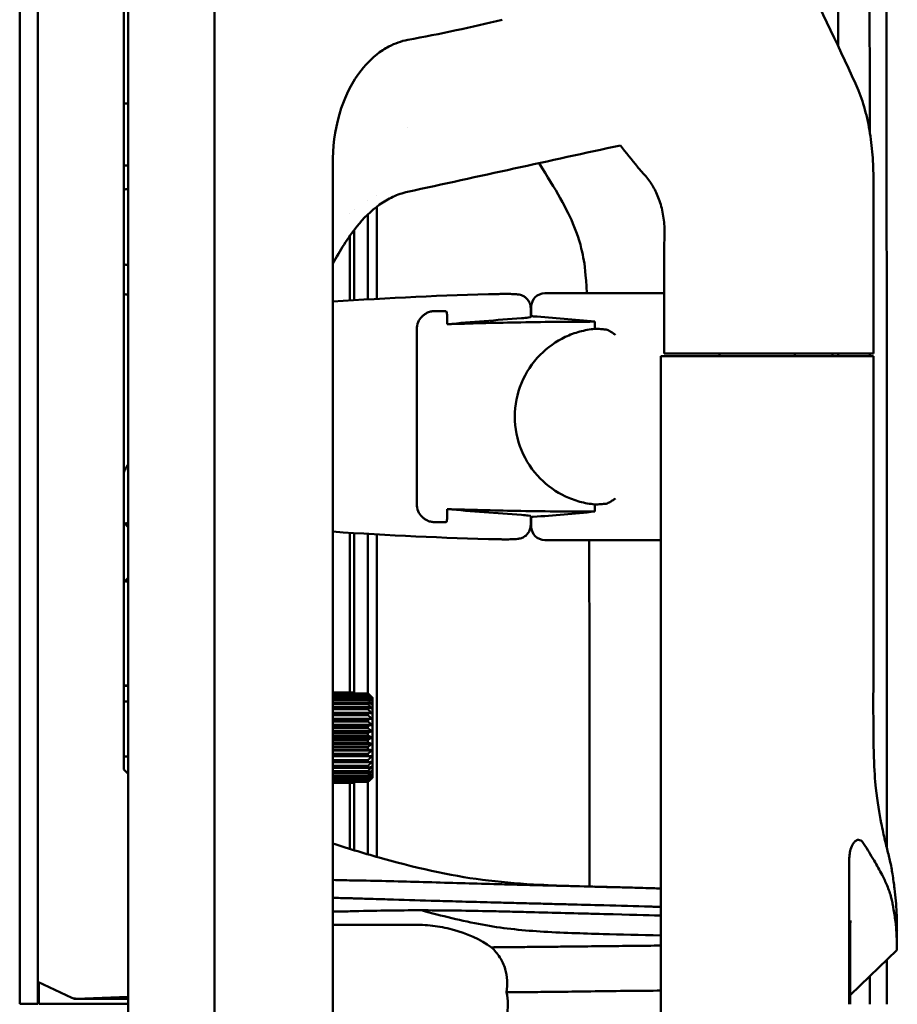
# Model space of a CAD drawing. Header units: millimetres. Extents: x 0 to 4878, y -120 to 1682.
# Tile 228 of 256: x 1150 to 1247, y 1196 to 1304. Entities that reach past the tile are written whole.
import ezdxf

# ---------------------------------------------------------------- set-up
doc = ezdxf.new("R2010")
doc.units = ezdxf.units.MM
doc.header["$LTSCALE"] = 2
doc.layers.add('Sichtbar (ISO)', color=7, linetype='Continuous', lineweight=50)

msp = doc.modelspace()

# ---------------------------------------------------------------- linework, layer by layer
at = {"layer": 'Sichtbar (ISO)'}
for p, q in [((1149.9868, 1445.4136), (1149.9868, 1195.5636)), ((1151.9868, 1445.4136), (1151.9868, 1195.5636)), ((1161.9865, 1445.5136), (1161.9865, 945.5136)), ((1161.4868, 1221.4886), (1161.4868, 1309.9886)), ((1171.5297, 1310.1049), (1171.5297, 1080.9223)), ((1161.9865, 1295.1672), (1161.4868, 1295.1584)), ((1192.8884, 1292.4789), (1192.8884, 1292.4789)), ((1184.6192, 1288.8076), (1184.6192, 1102.2196)), ((1161.4868, 1288.2886), (1161.9865, 1288.2886)), ((1244.377, 1267.5137), (1244.377, 1287.0652)), ((1188.477, 1284.4539), (1188.477, 1284.4539)), ((1189.4854, 1284.9511), (1189.4854, 1284.9511)), ((1186.487, 1282.958), (1186.487, 1282.958)), ((1186.987, 1283.4222), (1186.987, 1283.4222)), ((1186.987, 1281.1875), (1186.987, 1273.3913)), ((1186.487, 1273.3595), (1186.487, 1280.5065)), ((1184.6192, 1278.7586), (1184.6192, 1278.7582)), ((1221.2366, 1267.5136), (1221.2366, 1279.1073)), ((1221.2366, 1274.1829), (1212.1384, 1274.1829)), ((1197.0314, 1272.1878), (1195.8995, 1272.1878)), ((1206.487, 1272.5139), (1206.487, 1272.5139)), ((1206.487, 1271.5366), (1206.487, 1272.5139)), ((1206.5588, 1271.6424), (1206.5588, 1272.6621)), ((1197.2416, 1271.753), (1197.2416, 1270.7365)), ((1213.59, 1271.0196), (1213.59, 1270.2223)), ((1193.8995, 1270.1878), (1193.8995, 1250.8394)), ((1222.4309, 1267.2136), (1220.8751, 1267.2136)), ((1220.8751, 1267.2136), (1220.8751, 1123.8136)), ((1221.2366, 1267.5136), (1236.0979, 1267.5137)), ((1236.3143, 1267.2137), (1222.4309, 1267.2136)), ((1227.377, 1267.5136), (1227.377, 1267.2136)), ((1235.7012, 1267.2137), (1235.7012, 1267.5137)), ((1238.7224, 1267.5137), (1236.0979, 1267.5137)), ((1236.3143, 1267.2137), (1238.8982, 1267.2137)), ((1244.377, 1267.5137), (1238.7224, 1267.5137)), ((1239.8704, 1267.2137), (1239.8704, 1267.5137)), ((1197.2416, 1250.2907), (1197.2416, 1249.2742)), ((1213.59, 1250.805), (1213.59, 1250.0076)), ((1206.487, 1248.5134), (1206.487, 1249.4907)), ((1206.5588, 1249.3848), (1206.5588, 1248.3652)), ((1161.9865, 1248.3389), (1161.4868, 1248.8386)), ((1161.9865, 1248.2889), (1161.4868, 1248.7886)), ((1195.8995, 1248.8394), (1197.0314, 1248.8394)), ((1206.487, 1248.5134), (1206.487, 1248.5134)), ((1186.487, 1230.0074), (1186.487, 1247.6678)), ((1186.987, 1247.636), (1186.987, 1230.0074)), ((1189.487, 1211.8164), (1189.487, 1247.4863)), ((1212.1384, 1246.8443), (1220.8751, 1246.8443)), ((1161.9865, 1242.6884), (1161.4868, 1242.1886)), ((1161.4868, 1230.7906), (1161.9865, 1230.7906)), ((1161.4868, 1230.7406), (1161.9865, 1230.7406)), ((1184.6192, 1230.0074), (1186.9883, 1230.0074)), ((1186.9883, 1229.985), (1184.6192, 1229.985)), ((1184.6192, 1229.9068), (1188.4883, 1229.9068)), ((1188.4883, 1229.8402), (1184.6192, 1229.8402)), ((1184.6192, 1229.6857), (1188.4883, 1229.6857)), ((1188.4883, 1229.5766), (1184.6192, 1229.5766)), ((1186.9883, 1229.9068), (1186.9883, 1229.985)), ((1161.4868, 1228.9886), (1161.9865, 1228.9886)), ((1184.6192, 1229.3496), (1188.4883, 1229.3496)), ((1188.4883, 1229.2006), (1184.6192, 1229.2006)), ((1184.6192, 1228.9067), (1188.4883, 1228.9067)), ((1188.4883, 1228.7215), (1184.6192, 1228.7215)), ((1184.6192, 1228.3679), (1188.4883, 1228.3679)), ((1188.4883, 1228.1511), (1184.6192, 1228.1511)), ((1184.6192, 1227.7466), (1188.4883, 1227.7466)), ((1188.4883, 1227.5035), (1184.6192, 1227.5035)), ((1184.6192, 1227.0841), (1188.9276, 1227.0841)), ((1184.6192, 1227.058), (1188.4883, 1227.058)), ((1188.4883, 1226.7945), (1184.6192, 1226.7945)), ((1184.6192, 1226.423), (1188.9276, 1226.4229)), ((1184.6192, 1226.319), (1188.4883, 1226.319)), ((1188.4883, 1226.0417), (1184.6192, 1226.0417)), ((1184.6192, 1225.7271), (1188.9276, 1225.7271)), ((1184.6192, 1225.5479), (1188.4883, 1225.5479)), ((1188.4883, 1225.2636), (1184.6192, 1225.2636)), ((1184.6192, 1225.0136), (1188.9276, 1225.0136)), ((1184.6192, 1224.7636), (1188.4883, 1224.7636)), ((1188.4883, 1224.4793), (1184.6192, 1224.4793)), ((1184.6192, 1224.3002), (1188.9276, 1224.3001)), ((1184.6192, 1223.9855), (1188.4883, 1223.9855)), ((1188.4883, 1223.7082), (1184.6192, 1223.7082)), ((1184.6192, 1223.6043), (1188.9276, 1223.6043)), ((1184.6192, 1223.2327), (1188.4883, 1223.2327)), ((1161.4868, 1222.9286), (1161.9865, 1222.9286)), ((1188.4883, 1222.9692), (1184.6192, 1222.9692)), ((1184.6192, 1222.9431), (1188.9276, 1222.9431)), ((1184.6192, 1222.5237), (1188.4883, 1222.5237)), ((1188.4883, 1222.2806), (1184.6192, 1222.2806)), ((1161.4868, 1221.4886), (1161.9865, 1220.9889)), ((1184.6192, 1221.8761), (1188.4883, 1221.8761)), ((1188.4883, 1221.6593), (1184.6192, 1221.6593)), ((1184.6192, 1221.3057), (1188.4883, 1221.3057)), ((1188.4883, 1221.1205), (1184.6192, 1221.1205)), ((1184.6192, 1220.8266), (1188.4883, 1220.8266)), ((1188.4883, 1220.6776), (1184.6192, 1220.6776)), ((1184.6192, 1220.4507), (1188.4883, 1220.4506)), ((1188.4883, 1220.3415), (1184.6192, 1220.3415)), ((1184.6192, 1220.187), (1188.4882, 1220.187)), ((1188.4883, 1220.1204), (1184.6192, 1220.1205)), ((1184.6192, 1220.0422), (1186.9882, 1220.0422)), ((1186.9882, 1220.0199), (1184.6192, 1220.0199)), ((1186.487, 1212.7025), (1186.487, 1220.0199)), ((1186.987, 1220.0199), (1186.987, 1212.5504)), ((1186.9882, 1220.0422), (1186.9882, 1220.1204)), ((1241.7166, 1195.5136), (1241.7166, 1211.5032)), ((1193.7052, 1204.3136), (1184.6192, 1204.3136)), ((1246.987, 1201.5362), (1246.987, 1203.7996)), ((1246.987, 1203.7514), (1247.0239, 1203.7141)), ((1241.8185, 1202.6667), (1241.8185, 1195.5136)), ((1243.987, 1198.6262), (1246.987, 1201.5136)), ((1151.9868, 1197.9886), (1155.767, 1196.2293)), ((1241.8185, 1196.5378), (1243.987, 1198.6262)), ((1152.087, 1195.5636), (1152.087, 1197.942)), ((1155.987, 1196.1566), (1155.987, 1196.1366)), ((1155.987, 1196.136), (1155.987, 1196.1366)), ((1155.987, 1196.136), (1161.9865, 1196.136)), ((1156.2239, 1196.1366), (1161.9865, 1196.3378)), ((1149.9868, 1195.5636), (1151.9868, 1195.5636)), ((1161.9865, 1195.5636), (1152.087, 1195.5636))]:
    msp.add_line(p, q, dxfattribs=at)
for centre, radius, start, end in [((1162.512, 1281.4886), 4.25, 97.102441, 103.959366), ((1162.512, 1281.4886), 4.25, 256.040634, 262.897559), ((1162.512, 1281.4886), 7.5, 262.143118, 265.982291), ((1212.1384, 874.2636), 399.9193, 91.316162, 93.945756), ((1208.0588, 1272.6621), 1.5, 90.586693, 180), ((1212.1384, 874.2636), 399.9193, 90, 90.586693), ((1212.1384, 874.2636), 397.4966, 90.804283, 90.814633), ((1212.1384, 1646.7636), 397.4966, 269.185367, 269.195717), ((1162.512, 1245.4886), 3.3, 99.16268, 105.123195), ((1208.0588, 1248.3652), 1.5, 180, 269.413307), ((1212.1384, 1646.7636), 399.9193, 266.054244, 268.683838), ((1212.1384, 1646.7636), 399.9193, 269.413307, 270), ((1162.512, 1245.4886), 3.3, 254.171344, 260.83732), ((1156.189, 1197.136), 1, 245.043485, 272)]:
    msp.add_arc(centre, radius, start, end, dxfattribs=at)
for centre, major_axis, ratio, start_param, end_param in [((-50809.0156, -993.6668), (74628.2081, 10058.2046), 0.08581914, 5.47170231, 5.47214181), ((1202.7654, 1288.8079), (-0.0002, -18.6523), 0.97286947, 4.69583266, 4.71241305), ((1233.0296, 874.2636), (398.6282, 0), 0.99862577, 1.64000833, 1.66069551), ((1175.8122, 874.2636), (400.1879, 0), 0.99587162, 1.47625539, 1.49338646), ((1233.0296, 1646.7636), (398.6282, 0), 0.99862577, 4.6224898, 4.64317702), ((1175.8122, 1646.7636), (400.1879, 0), 0.99587162, 4.78979884, 4.80692992), ((1186.9882, 1225.0136), (0, 5), 0.00001028, 6.17612787, 6.2331658), ((1188.4882, 1225.0136), (0, 5), 0.00001028, 6.01904674, 6.07608473), ((1188.4882, 1225.0136), (0, 5), 0.00001028, 5.861968, 5.919006), ((1188.4882, 1225.0136), (0, 5), 0.00001028, 5.70488899, 5.76192702), ((1188.4882, 1225.0136), (0, 5), 0.00001028, 5.5478085, 5.6048465), ((1188.9882, 1225.0136), (0, -4.5), 0.00001028, 0.16744719, 2.97414368), ((1188.4882, 1225.0136), (0, 5), 0.00001028, 5.39072915, 5.44776718), ((1188.4882, 1225.0136), (0, 5), 0.00001028, 5.23364898, 5.29068698), ((1188.4882, 1225.0136), (0, 5), 0.00001028, 5.07656951, 5.13360756), ((1188.4882, 1225.0136), (0, 5), 0.00001028, 4.91948946, 4.97652742), ((1188.4882, 1225.0136), (0, 5), 0.00001028, 4.76240988, 4.81944786), ((1188.4882, 1225.0136), (0, 5), 0.00001028, 4.60533024, 4.66236822), ((1188.4882, 1225.0136), (0, 5), 0.00001028, 4.44825081, 4.50528875), ((1188.4882, 1225.0136), (0, 5), 0.00001028, 4.29117098, 4.34820896), ((1188.4882, 1225.0136), (0, 5), 0.00001028, 4.13409135, 4.19112933), ((1188.4882, 1225.0136), (0, 5), 0.00001028, 3.97701171, 4.03404969), ((1188.4882, 1225.0136), (0, 5), 0.00001028, 3.81993208, 3.87697006), ((1186.9882, 1225.0136), (0, -5), 0.00001028, 0.05002182, 0.10705974), ((1188.4882, 1225.0136), (0, 5), 0.00001028, 3.66285245, 3.71989043), ((1186.6091, 1218.9047), (-3.5488, -2.8923), 0.06116756, 2.07825567, 2.21329514), ((1188.4882, 1225.0136), (0, -5), 0.00001028, 0.36417906, 0.42121706), ((1188.4882, 1225.0136), (0, -5), 0.00001028, 0.20710036, 0.26413831)]:
    msp.add_ellipse(centre, major_axis=major_axis, ratio=ratio, start_param=start_param, end_param=end_param, dxfattribs=at)
for points, knots in [([(1245.8573, 1212.8494), (1245.8573, 1214.9565), (1245.8573, 1217.0358), (1245.8572, 1219.0894), (1245.8572, 1220.8289), (1245.8572, 1222.5494), (1245.8572, 1224.2514), (1245.8571, 1229.8733), (1245.8568, 1235.2934), (1245.8562, 1240.4996), (1245.8557, 1244.7562), (1245.855, 1248.8714), (1245.8547, 1252.8878), (1245.8545, 1255.2712), (1245.8544, 1257.6198), (1245.8545, 1259.9435), (1245.8546, 1262.3777), (1245.8547, 1264.7842), (1245.8546, 1267.1958), (1245.8543, 1270.9654), (1245.8533, 1274.7475), (1245.8494, 1278.6681), (1245.8485, 1279.6113), (1245.8474, 1280.5624), (1245.8462, 1281.5193), (1245.8401, 1286.2444), (1245.8306, 1291.1138), (1245.8274, 1295.8377), (1245.8268, 1296.6785), (1245.8264, 1297.5148), (1245.826, 1298.3461), (1245.8238, 1302.4527), (1245.8186, 1306.2443), (1245.7795, 1310.1675), (1245.7572, 1312.4043), (1245.7256, 1314.6885), (1245.6064, 1316.859), (1245.5981, 1317.0109), (1245.5893, 1317.1625), (1245.5801, 1317.3136), (1245.5131, 1318.4067), (1245.4212, 1319.4747), (1245.3024, 1320.5368), (1245.1886, 1321.5545), (1245.0501, 1322.5668), (1244.8896, 1323.6033), (1244.7727, 1324.3584), (1244.6439, 1325.1269), (1244.5055, 1325.906)], [0.103662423, 0.103662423, 0.103662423, 0.103662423, 0.142857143, 0.142857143, 0.142857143, 0.176056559, 0.176056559, 0.176056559, 0.285714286, 0.285714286, 0.285714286, 0.375368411, 0.375368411, 0.375368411, 0.428571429, 0.428571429, 0.428571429, 0.484307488, 0.484307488, 0.484307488, 0.571428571, 0.571428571, 0.571428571, 0.592386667, 0.592386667, 0.592386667, 0.695867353, 0.695867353, 0.695867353, 0.714285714, 0.714285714, 0.714285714, 0.805269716, 0.805269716, 0.805269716, 0.857142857, 0.857142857, 0.857142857, 0.860773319, 0.860773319, 0.860773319, 0.887036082, 0.887036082, 0.887036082, 0.912201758, 0.912201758, 0.912201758, 0.930537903, 0.930537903, 0.930537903, 0.930537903]), ([(1229.4588, 1324.1623), (1231.688, 1319.7242), (1233.8788, 1315.2773), (1238.192, 1306.3483), (1240.3143, 1301.8662), (1242.3981, 1297.3761)], [-3.97903656, -3.97903656, -3.97903656, -3.97903656, -1.99351307, -1.99351307, -0.00008866, -0.00008866, -0.00008866, -0.00008866]), ([(1240.4334, 1319.1186), (1240.4995, 1315.9826), (1240.4733, 1312.8115), (1240.4788, 1306.9311), (1240.4801, 1304.206), (1240.4811, 1301.481)], [0, 0, 0, 0, 0.94661906, 0.94661906, 1.76414497, 1.76414497, 1.76414497, 1.76414497]), ([(1203.3208, 1304.4191), (1201.6499, 1304.003), (1199.9359, 1303.6096), (1196.4767, 1302.8682), (1194.669, 1302.5096), (1192.8869, 1302.1844)], [0.000001, 0.000001, 0.000001, 0.000001, 0.5165943, 0.5165943, 1.06044836, 1.06044836, 1.06044836, 1.06044836]), ([(1192.8869, 1302.1844), (1192.158, 1302.0514), (1191.4603, 1301.8014), (1190.5727, 1301.3332), (1190.3477, 1301.1999), (1189.2071, 1300.4509), (1188.4055, 1299.669), (1186.7694, 1297.554), (1186.049, 1296.1156), (1184.9547, 1292.8608), (1184.6517, 1290.9811), (1184.6217, 1289.1168)], [0.00000306, 0.00000306, 0.00000306, 0.00000306, 0.22273607, 0.22273607, 0.30116124, 0.30116124, 0.63212256, 0.63212256, 1.10075741, 1.10075741, 1.65426313, 1.65426313, 1.65426313, 1.65426313]), ([(1242.3981, 1297.3761), (1242.7176, 1296.6896), (1243.0067, 1295.9251), (1243.5056, 1294.2938), (1243.7182, 1293.4257), (1244.05, 1291.646), (1244.1734, 1290.7391), (1244.3362, 1288.9093), (1244.3777, 1287.9868), (1244.3772, 1287.0652)], [-1.16529876, -1.16529876, -1.16529876, -1.16529876, -0.85975753, -0.85975753, -0.56085133, -0.56085133, -0.27657818, -0.27657818, -0.00006964, -0.00006964, -0.00006964, -0.00006964]), ([(1207.4143, 1288.5553), (1209.279, 1285.5882), (1210.4997, 1283.5057), (1211.9055, 1280.024), (1212.1651, 1278.8581), (1212.4679, 1277.2839), (1212.5906, 1276.2597), (1212.684, 1274.1829)], [1.93525736, 1.93525736, 1.93525736, 1.93525736, 2.43148909, 2.43148909, 2.80285899, 2.80285899, 3.22808893, 3.22808893, 3.22808893, 3.22808893]), ([(1218.2982, 1288.1393), (1218.403, 1288.0068), (1218.5115, 1287.8762), (1218.7375, 1287.6162), (1218.8556, 1287.486), (1218.98, 1287.3598)], [-0.143838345, -0.143838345, -0.143838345, -0.143838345, -0.07272642, -0.07272642, -0.000416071, -0.000416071, -0.000416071, -0.000416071]), ([(1218.98, 1287.3598), (1219.1473, 1287.188), (1219.3, 1287.0078), (1219.5904, 1286.631), (1219.728, 1286.4332), (1219.8553, 1286.2317)], [-0.200053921, -0.200053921, -0.200053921, -0.200053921, -0.102068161, -0.102068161, -0.000005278, -0.000005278, -0.000005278, -0.000005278]), ([(1219.8553, 1286.2317), (1220.0953, 1285.8519), (1220.3222, 1285.4226), (1220.7255, 1284.4551), (1220.8985, 1283.9194), (1221.1514, 1282.7827), (1221.2326, 1282.197), (1221.3054, 1280.994), (1221.2988, 1280.3884), (1221.2542, 1279.7784)], [0.000005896, 0.000005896, 0.000005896, 0.000005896, 0.192398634, 0.192398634, 0.389093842, 0.389093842, 0.577585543, 0.577585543, 0.7611064, 0.7611064, 0.7611064, 0.7611064]), ([(1192.8778, 1285.3768), (1192.3129, 1285.2533), (1191.767, 1285.0651), (1190.7277, 1284.5815), (1190.2395, 1284.291), (1188.8283, 1283.2829), (1187.9956, 1282.4426), (1186.2654, 1280.3047), (1185.4016, 1278.8911), (1184.6192, 1277.4242)], [-1.71981838, -1.71981838, -1.71981838, -1.71981838, -1.55594034, -1.55594034, -1.39514027, -1.39514027, -1.06494702, -1.06494702, -0.61744596, -0.61744596, -0.61744596, -0.61744596]), ([(1189.4861, 1283.7447), (1189.487, 1281.9087), (1189.487, 1280.2013), (1189.487, 1277.4082), (1189.487, 1276.1709), (1189.487, 1273.5409)], [-3.31810462, -3.31810462, -3.31810462, -3.31810462, -1.45103758, -1.45103758, -0.35447969, -0.35447969, -0.35447969, -0.35447969]), ([(1188.4874, 1273.483), (1188.487, 1274.1224), (1188.485, 1274.7865), (1188.4857, 1276.3762), (1188.4913, 1277.0969), (1188.4884, 1277.9228), (1188.4875, 1278.0886), (1188.4845, 1279.6068), (1188.4997, 1280.6375), (1188.4917, 1282.0116), (1188.4878, 1282.4486), (1188.4843, 1282.8781)], [0.29022751, 0.29022751, 0.29022751, 0.29022751, 0.48221385, 0.48221385, 0.77585203, 0.77585203, 0.84994745, 0.84994745, 1.4841779, 1.4841779, 1.78037431, 1.78037431, 1.78037431, 1.78037431]), ([(1202.9525, 1274.0774), (1203.1875, 1274.0828), (1203.4254, 1274.086), (1203.8677, 1274.0872), (1204.0777, 1274.0854), (1204.4576, 1274.0771), (1204.6291, 1274.0705), (1204.8654, 1274.0552), (1204.9457, 1274.0486), (1205.0877, 1274.032), (1205.1499, 1274.0233), (1205.2982, 1273.994), (1205.3898, 1273.9711), (1205.5649, 1273.9067), (1205.6472, 1273.8691), (1205.8209, 1273.7695), (1205.9125, 1273.7031), (1206.1038, 1273.5284), (1206.1994, 1273.4114), (1206.3564, 1273.1476), (1206.4166, 1272.9959), (1206.4749, 1272.7335), (1206.487, 1272.6234), (1206.487, 1272.5139)], [0, 0, 0, 0, 0.070497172, 0.070497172, 0.139976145, 0.139976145, 0.211790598, 0.211790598, 0.254139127, 0.254139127, 0.285920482, 0.285920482, 0.32004222, 0.32004222, 0.348097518, 0.348097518, 0.382045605, 0.382045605, 0.426627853, 0.426627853, 0.474533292, 0.474533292, 0.507465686, 0.507465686, 0.507465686, 0.507465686]), ([(1195.8995, 1272.1878), (1195.7709, 1272.1878), (1195.6415, 1272.1754), (1195.371, 1272.1221), (1195.2298, 1272.0782), (1194.9852, 1271.9705), (1194.8797, 1271.9126), (1194.6787, 1271.7766), (1194.5832, 1271.6987), (1194.4947, 1271.6113)], [0.000001, 0.000001, 0.000001, 0.000001, 0.043476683, 0.043476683, 0.091746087, 0.091746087, 0.129923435, 0.129923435, 0.167741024, 0.167741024, 0.167741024, 0.167741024]), ([(1197.2416, 1271.753), (1197.2416, 1271.7671), (1197.2413, 1271.7811), (1197.2358, 1271.9314), (1197.2066, 1272.0633), (1197.1563, 1272.1878)], [-0.2791482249, -0.2791482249, -0.2791482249, -0.2791482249, -0.2746649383, -0.2746649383, -0.2312575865, -0.2312575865, -0.2312575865, -0.2312575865]), ([(1193.8995, 1270.1878), (1193.8995, 1270.4396), (1193.95, 1270.7081), (1194.1546, 1271.201), (1194.3088, 1271.4255), (1194.4884, 1271.6051), (1194.4915, 1271.6082), (1194.4947, 1271.6113)], [-0.672333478, -0.672333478, -0.672333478, -0.672333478, -0.596795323, -0.596795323, -0.521257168, -0.521257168, -0.519927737, -0.519927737, -0.519927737, -0.519927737]), ([(1197.2416, 1270.7365), (1199.8031, 1270.8214), (1202.3468, 1270.8872), (1207.7272, 1270.9863), (1210.6483, 1271.0151), (1213.59, 1271.0196)], [13.18566334, 13.18566334, 13.18566334, 13.18566334, 13.93806732, 13.93806732, 14.80006072, 14.80006072, 14.80006072, 14.80006072]), ([(1206.487, 1271.5366), (1206.487, 1271.5136), (1206.3995, 1271.4878), (1206.0434, 1271.4374), (1205.7744, 1271.4126), (1205.4631, 1271.391), (1205.4625, 1271.391), (1205.4618, 1271.3909)], [-1.054902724, -1.054902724, -1.054902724, -1.054902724, -0.923153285, -0.923153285, -0.791142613, -0.791142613, -0.790858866, -0.790858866, -0.790858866, -0.790858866]), ([(1206.5588, 1271.6424), (1206.5588, 1271.6424), (1206.5588, 1271.6424), (1206.5588, 1271.6423), (1206.5589, 1271.6325), (1206.5967, 1271.6225), (1206.6984, 1271.611), (1206.7275, 1271.6084), (1206.7598, 1271.6059)], [-0.0001105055, -0.0001105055, -0.0001105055, -0.0001105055, 0, 0, 0, 0.0565639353, 0.0565639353, 0.0749975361, 0.0749975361, 0.0749975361, 0.0749975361]), ([(1213.59, 1270.2223), (1213.0221, 1270.1698), (1212.4643, 1270.0688), (1211.3661, 1269.7678), (1210.8301, 1269.5696), (1209.2862, 1268.8393), (1208.347, 1268.1727), (1206.6564, 1266.4592), (1205.9496, 1265.3913), (1204.9847, 1263.0399), (1204.7365, 1261.7818), (1204.7375, 1259.2374), (1204.9868, 1257.9795), (1205.9536, 1255.629), (1206.6612, 1254.5616), (1208.3522, 1252.8506), (1209.2907, 1252.1853), (1210.8331, 1251.4565), (1211.3686, 1251.2587), (1212.4655, 1250.9582), (1213.0228, 1250.8574), (1213.59, 1250.805)], [-2.8907555, -2.8907555, -2.8907555, -2.8907555, -2.71887247, -2.71887247, -2.5481475, -2.5481475, -2.20596513, -2.20596513, -1.82546596, -1.82546596, -1.4449698, -1.4449698, -1.06444785, -1.06444785, -0.68395471, -0.68395471, -0.34217864, -0.34217864, -0.17166507, -0.17166507, -0.00000099, -0.00000099, -0.00000099, -0.00000099]), ([(1213.59, 1270.2223), (1213.6957, 1270.2219), (1213.8019, 1270.2198), (1213.9085, 1270.216), (1214.0152, 1270.2122), (1214.1223, 1270.2066), (1214.2299, 1270.1994), (1214.3375, 1270.1921), (1214.4455, 1270.1832), (1214.554, 1270.1724)], [0, 0, 0, 0, 0.333333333, 0.333333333, 0.333333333, 0.666666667, 0.666666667, 0.666666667, 0.999999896, 0.999999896, 0.999999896, 0.999999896]), ([(1214.554, 1270.1724), (1214.5732, 1270.1706), (1214.5936, 1270.1686), (1214.6153, 1270.1667), (1214.637, 1270.1647), (1214.6598, 1270.1627), (1214.6838, 1270.1607), (1214.7077, 1270.1586), (1214.7328, 1270.1565), (1214.759, 1270.1543)], [0, 0, 0, 0, 0.33333333, 0.33333333, 0.33333333, 0.66666667, 0.66666667, 0.66666667, 1, 1, 1, 1]), ([(1214.759, 1270.1543), (1214.8144, 1270.1497), (1214.8741, 1270.1344), (1215.0123, 1270.0852), (1215.0923, 1270.0476), (1215.283, 1269.9462), (1215.396, 1269.8769), (1215.6213, 1269.7295), (1215.7352, 1269.6502), (1215.8494, 1269.5688), (1215.8512, 1269.5675), (1215.853, 1269.5662)], [0.000001, 0.000001, 0.000001, 0.000001, 0.024331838, 0.024331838, 0.054288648, 0.054288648, 0.094957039, 0.094957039, 0.135936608, 0.135936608, 0.136602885, 0.136602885, 0.136602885, 0.136602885]), ([(1244.3899, 1267.2137), (1243.5434, 1267.2137), (1242.3304, 1267.2137), (1240.5714, 1267.2137), (1240.0611, 1267.2137), (1239.5048, 1267.2137), (1238.8982, 1267.2137)], [0, 0, 0, 0, 0.7751176, 0.7751176, 0.7751176, 1, 1, 1, 1]), ([(1244.3899, 1267.2137), (1244.3912, 1260.0072), (1244.3964, 1252.9986), (1244.3959, 1244.1481), (1244.3954, 1240.0369), (1244.3924, 1232.1064), (1244.3738, 1231.3737), (1244.3701, 1223.5756), (1244.4584, 1221.3148), (1244.659, 1219.4024)], [-1.23597952, -1.23597952, -1.23597952, -1.23597952, -0.92903342, -0.92903342, -0.8646793, -0.8646793, -0.5958769, -0.5958769, -0.000001, -0.000001, -0.000001, -0.000001]), ([(1161.4868, 1254.3464), (1161.5521, 1254.4738), (1161.6186, 1254.6007), (1161.6861, 1254.727), (1161.7841, 1254.9106), (1161.8843, 1255.0931), (1161.9865, 1255.2744)], [0.2827449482, 0.2827449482, 0.2827449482, 0.2827449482, 0.2895737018, 0.2895737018, 0.2895737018, 0.2994999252, 0.2994999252, 0.2994999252, 0.2994999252]), ([(1215.853, 1251.461), (1215.8512, 1251.4597), (1215.8494, 1251.4584), (1215.7353, 1251.377), (1215.6214, 1251.2978), (1215.396, 1251.1504), (1215.283, 1251.081), (1215.0924, 1250.9796), (1215.0123, 1250.9421), (1214.8741, 1250.8928), (1214.8144, 1250.8775), (1214.759, 1250.8729)], [-0.000672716, -0.000672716, -0.000672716, -0.000672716, 0, 0, 0.041372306, 0.041372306, 0.082430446, 0.082430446, 0.112680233, 0.112680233, 0.137248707, 0.137248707, 0.137248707, 0.137248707]), ([(1194.4947, 1249.4159), (1194.4915, 1249.419), (1194.4884, 1249.4221), (1194.3088, 1249.6017), (1194.1546, 1249.8262), (1193.95, 1250.3192), (1193.8995, 1250.5876), (1193.8995, 1250.8394)], [0.519927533, 0.519927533, 0.519927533, 0.519927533, 0.521257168, 0.521257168, 0.596795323, 0.596795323, 0.672333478, 0.672333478, 0.672333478, 0.672333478]), ([(1197.2416, 1250.2907), (1199.8031, 1250.2058), (1202.3468, 1250.14), (1207.7272, 1250.0409), (1210.6483, 1250.0121), (1213.59, 1250.0076)], [13.18566338, 13.18566338, 13.18566338, 13.18566338, 13.93806732, 13.93806732, 14.80006072, 14.80006072, 14.80006072, 14.80006072]), ([(1213.59, 1250.805), (1213.6972, 1250.8054), (1213.8043, 1250.8075), (1213.9114, 1250.8114), (1214.0186, 1250.8152), (1214.1257, 1250.8208), (1214.2328, 1250.828), (1214.3399, 1250.8353), (1214.447, 1250.8442), (1214.554, 1250.8548)], [0, 0, 0, 0, 0.333333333, 0.333333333, 0.333333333, 0.666666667, 0.666666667, 0.666666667, 0.999999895, 0.999999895, 0.999999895, 0.999999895]), ([(1214.759, 1250.8729), (1214.7328, 1250.8707), (1214.7077, 1250.8686), (1214.6838, 1250.8666), (1214.6598, 1250.8645), (1214.637, 1250.8625), (1214.6153, 1250.8605), (1214.5936, 1250.8586), (1214.5732, 1250.8567), (1214.554, 1250.8548)], [0, 0, 0, 0, 0.33333333, 0.33333333, 0.33333333, 0.66666667, 0.66666667, 0.66666667, 1, 1, 1, 1]), ([(1194.4947, 1249.4159), (1194.5832, 1249.3285), (1194.6787, 1249.2507), (1194.8797, 1249.1146), (1194.9853, 1249.0567), (1195.2299, 1248.949), (1195.371, 1248.9051), (1195.6415, 1248.8519), (1195.7709, 1248.8394), (1195.8995, 1248.8394)], [0.000000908, 0.000000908, 0.000000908, 0.000000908, 0.037679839, 0.037679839, 0.075714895, 0.075714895, 0.123791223, 0.123791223, 0.167090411, 0.167090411, 0.167090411, 0.167090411]), ([(1197.1563, 1248.8394), (1197.1637, 1248.8577), (1197.1706, 1248.8762), (1197.22, 1249.0181), (1197.2416, 1249.1456), (1197.2416, 1249.2742)], [-0.8901669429, -0.8901669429, -0.8901669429, -0.8901669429, -0.8839891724, -0.8839891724, -0.8432142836, -0.8432142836, -0.8432142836, -0.8432142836]), ([(1206.487, 1249.4907), (1206.487, 1249.5137), (1206.3995, 1249.5394), (1206.0434, 1249.5899), (1205.7744, 1249.6146), (1205.4632, 1249.6362), (1205.4625, 1249.6362), (1205.4618, 1249.6363)], [-1.054902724, -1.054902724, -1.054902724, -1.054902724, -0.923153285, -0.923153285, -0.791142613, -0.791142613, -0.790861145, -0.790861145, -0.790861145, -0.790861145]), ([(1206.7598, 1249.4214), (1206.7275, 1249.4188), (1206.6984, 1249.4162), (1206.5967, 1249.4047), (1206.5589, 1249.3947), (1206.5588, 1249.3849), (1206.5588, 1249.3848), (1206.5588, 1249.3848)], [0.3772703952, 0.3772703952, 0.3772703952, 0.3772703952, 0.3957039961, 0.3957039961, 0.4522679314, 0.4522679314, 0.4523784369, 0.4523784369, 0.4523784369, 0.4523784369]), ([(1206.487, 1248.5134), (1206.487, 1248.3504), (1206.4598, 1248.1854), (1206.3565, 1247.8795), (1206.2798, 1247.7345), (1206.0877, 1247.4794), (1205.9697, 1247.3661), (1205.7784, 1247.2326), (1205.7132, 1247.194), (1205.5886, 1247.1318), (1205.5289, 1247.1067), (1205.38, 1247.0536), (1205.2936, 1247.0323), (1205.1577, 1247.0055), (1205.102, 1246.9974), (1204.9277, 1246.9758), (1204.81, 1246.9673), (1204.535, 1246.9531), (1204.3785, 1246.9479), (1203.9829, 1246.9405), (1203.7271, 1246.9394), (1203.2965, 1246.9431), (1203.1239, 1246.9459), (1202.9525, 1246.9498)], [0, 0, 0, 0, 0.048992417, 0.048992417, 0.097154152, 0.097154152, 0.145317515, 0.145317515, 0.168468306, 0.168468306, 0.189052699, 0.189052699, 0.22161388, 0.22161388, 0.249550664, 0.249550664, 0.311990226, 0.311990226, 0.374535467, 0.374535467, 0.456007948, 0.456007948, 0.507430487, 0.507430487, 0.507430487, 0.507430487]), ([(1212.9918, 1208.5422), (1212.9947, 1214.6339), (1212.9936, 1220.7255), (1212.9833, 1233.4936), (1212.9732, 1240.1687), (1212.9586, 1246.8443)], [1.30300582, 1.30300582, 1.30300582, 1.30300582, 3.13071451, 3.13071451, 5.13345599, 5.13345599, 5.13345599, 5.13345599]), ([(1244.659, 1219.4024), (1244.8126, 1217.938), (1245.0405, 1216.5949), (1245.3145, 1215.201), (1245.3877, 1214.852), (1245.592, 1213.9286), (1245.7247, 1213.3804), (1245.983, 1212.3454), (1246.1031, 1211.8746), (1246.2075, 1211.4198)], [-0.90652231, -0.90652231, -0.90652231, -0.90652231, -0.540041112, -0.540041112, -0.412108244, -0.412108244, -0.196635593, -0.196635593, -0.000001, -0.000001, -0.000001, -0.000001]), ([(1184.6192, 1213.2844), (1186.4448, 1212.7058), (1188.2742, 1212.1531), (1194.4998, 1210.4165), (1198.1913, 1209.637), (1201.836, 1209.1976)], [0.9911542, 0.9911542, 0.9911542, 0.9911542, 1.70347203, 1.70347203, 3.43418269, 3.43418269, 3.43418269, 3.43418269]), ([(1243.2959, 1213.3054), (1243.2464, 1213.3836), (1243.194, 1213.4505), (1243.0866, 1213.5598), (1243.0319, 1213.6027), (1242.9003, 1213.6777), (1242.8226, 1213.7005), (1242.7346, 1213.7034), (1242.7248, 1213.7034), (1242.7051, 1213.7028), (1242.6953, 1213.7021), (1242.6658, 1213.6993), (1242.6461, 1213.6961), (1242.585, 1213.6822), (1242.5438, 1213.6671), (1242.4123, 1213.6002), (1242.3239, 1213.5263), (1242.1215, 1213.2804), (1242.0133, 1213.0812), (1241.8367, 1212.5843), (1241.7913, 1212.3436), (1241.734, 1211.9664), (1241.7166, 1211.7359), (1241.7166, 1211.5032)], [0.000001, 0.000001, 0.000001, 0.000001, 0.043542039, 0.043542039, 0.085745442, 0.085745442, 0.142613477, 0.142613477, 0.149777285, 0.149777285, 0.156903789, 0.156903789, 0.171220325, 0.171220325, 0.201394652, 0.201394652, 0.268330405, 0.268330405, 0.363787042, 0.363787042, 0.462920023, 0.462920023, 0.598642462, 0.598642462, 0.598642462, 0.598642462]), ([(1246.5797, 1206.2157), (1246.5484, 1206.3952), (1246.5151, 1206.5727), (1246.4444, 1206.9325), (1246.4058, 1207.117), (1246.2409, 1207.7741), (1246.0856, 1208.199), (1245.7331, 1209.0287), (1245.5381, 1209.4355), (1245.0688, 1210.3474), (1244.7586, 1210.8965), (1244.2732, 1211.7221), (1244.0889, 1212.028), (1243.705, 1212.6546), (1243.5002, 1212.9827), (1243.2959, 1213.3054)], [-1.25110217, -1.25110217, -1.25110217, -1.25110217, -1.16298981, -1.16298981, -1.07033605, -1.07033605, -0.83945216, -0.83945216, -0.63268898, -0.63268898, -0.34640717, -0.34640717, -0.17956128, -0.17956128, -0.000001, -0.000001, -0.000001, -0.000001]), ([(1246.2075, 1211.4198), (1246.27, 1211.1477), (1246.3243, 1210.8849), (1246.4174, 1210.3808), (1246.4541, 1210.1569), (1246.5769, 1209.3746), (1246.652, 1208.8401), (1246.7145, 1208.3319)], [-0.473945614, -0.473945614, -0.473945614, -0.473945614, -0.357311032, -0.357311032, -0.253230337, -0.253230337, -0.000001, -0.000001, -0.000001, -0.000001]), ([(1203.3112, 1208.7877), (1202.1026, 1208.8196), (1200.8866, 1208.8526), (1198.4917, 1208.9205), (1197.2673, 1208.957), (1193.5202, 1209.0701), (1190.957, 1209.1437), (1187.4097, 1209.214), (1186.7033, 1209.2198), (1185.3983, 1209.2455), (1184.9947, 1209.2559), (1184.6191, 1209.2689)], [-1.9017546, -1.9017546, -1.9017546, -1.9017546, -1.72611532, -1.72611532, -1.55570101, -1.55570101, -1.21079176, -1.21079176, -0.99794666, -0.99794666, -0.88881683, -0.88881683, -0.88881683, -0.88881683]), ([(1201.836, 1209.1976), (1203.7203, 1208.9708), (1205.6078, 1208.8303), (1208.715, 1208.6711), (1209.94, 1208.6268), (1211.1626, 1208.5901)], [0.00012468, 0.00012468, 0.00012468, 0.00012468, 0.70142041, 0.70142041, 1.15562688, 1.15562688, 1.15562688, 1.15562688]), ([(1207.8294, 1208.6728), (1207.0659, 1208.6899), (1206.2981, 1208.7098), (1204.829, 1208.7479), (1204.0605, 1208.7679), (1203.3112, 1208.7877)], [0.000326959, 0.000326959, 0.000326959, 0.000326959, 0.283785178, 0.283785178, 0.568056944, 0.568056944, 0.568056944, 0.568056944]), ([(1215.8368, 1208.4614), (1214.5323, 1208.4963), (1213.2097, 1208.5317), (1210.5461, 1208.6029), (1209.1765, 1208.6395), (1207.8318, 1208.6728)], [-0.990426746, -0.990426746, -0.990426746, -0.990426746, -0.500294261, -0.500294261, -0.000294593, -0.000294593, -0.000294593, -0.000294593]), ([(1213.4905, 1208.5264), (1213.6671, 1208.5246), (1213.8456, 1208.5198), (1214.1138, 1208.5126), (1214.2033, 1208.5102), (1214.3783, 1208.5056), (1214.5265, 1208.5016), (1214.5589, 1208.4989)], [0.000282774, 0.000282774, 0.000282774, 0.000282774, 0.066493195, 0.066493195, 0.099681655, 0.099681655, 0.131376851, 0.131376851, 0.131376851, 0.131376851]), ([(1214.5589, 1208.4989), (1214.7087, 1208.4967), (1214.8601, 1208.4927), (1215.1642, 1208.4845), (1215.3168, 1208.4805), (1215.7749, 1208.4682), (1216.08, 1208.4601), (1216.9959, 1208.4356), (1217.6053, 1208.4193), (1219.1023, 1208.3793), (1219.9884, 1208.3556), (1220.8751, 1208.3319)], [0.000506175, 0.000506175, 0.000506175, 0.000506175, 0.056715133, 0.056715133, 0.113420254, 0.113420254, 0.22681704, 0.22681704, 0.453634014, 0.453634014, 0.78284045, 0.78284045, 0.78284045, 0.78284045]), ([(1246.7145, 1208.3319), (1246.7756, 1207.8351), (1246.8231, 1207.3765), (1246.8982, 1206.4956), (1246.9238, 1206.0841), (1246.9704, 1205.1176), (1246.9791, 1204.6384), (1246.9834, 1204.31)], [-0.947812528, -0.947812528, -0.947812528, -0.947812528, -0.700821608, -0.700821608, -0.436303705, -0.436303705, -0.000001, -0.000001, -0.000001, -0.000001]), ([(1184.6192, 1207.2959), (1185.1634, 1207.2786), (1185.7323, 1207.2641), (1186.6247, 1207.2398), (1186.8441, 1207.2337), (1187.6166, 1207.2119), (1188.1917, 1207.1951), (1189.6653, 1207.1515), (1190.4146, 1207.1288), (1192.8843, 1207.0534), (1194.4111, 1207.0059), (1196.9972, 1206.9306), (1197.9939, 1206.9025), (1199.9836, 1206.8468), (1201.0231, 1206.8184), (1202.0787, 1206.7908)], [0.88888235, 0.88888235, 0.88888235, 0.88888235, 1.06680173, 1.06680173, 1.12508338, 1.12508338, 1.27114841, 1.27114841, 1.54201036, 1.54201036, 1.99859609, 1.99859609, 2.24391472, 2.24391472, 2.53075729, 2.53075729, 2.53075729, 2.53075729]), ([(1202.0787, 1206.7908), (1202.8346, 1206.7697), (1203.5917, 1206.7493), (1205.0985, 1206.7093), (1205.8484, 1206.6896), (1206.5978, 1206.6726)], [0.000085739, 0.000085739, 0.000085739, 0.000085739, 0.281546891, 0.281546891, 0.560242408, 0.560242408, 0.560242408, 0.560242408]), ([(1202.0786, 1205.8123), (1199.583, 1205.868), (1197.1831, 1205.9067), (1192.2924, 1205.9137), (1190.2856, 1205.8943), (1187.1266, 1205.8147), (1186.818, 1205.8066), (1185.9103, 1205.7831), (1185.2589, 1205.7675), (1184.6192, 1205.7635)], [-2.29866584, -2.29866584, -2.29866584, -2.29866584, -1.66962399, -1.66962399, -1.0743512, -1.0743512, -0.99627416, -0.99627416, -0.82348111, -0.82348111, -0.82348111, -0.82348111]), ([(1202.0786, 1205.8123), (1202.8767, 1205.7945), (1203.6768, 1205.7752), (1205.2891, 1205.7348), (1206.0992, 1205.7137), (1206.9089, 1205.6954)], [0.000004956, 0.000004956, 0.000004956, 0.000004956, 0.297125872, 0.297125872, 0.5994045, 0.5994045, 0.5994045, 0.5994045]), ([(1206.5978, 1206.6726), (1207.274, 1206.658), (1207.9499, 1206.64), (1209.3, 1206.6038), (1209.9743, 1206.5857), (1211.9604, 1206.5322), (1213.2675, 1206.4967), (1214.5648, 1206.462)], [-0.99397638, -0.99397638, -0.99397638, -0.99397638, -0.7425901, -0.7425901, -0.491015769, -0.491015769, -0.000010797, -0.000010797, -0.000010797, -0.000010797]), ([(1206.9089, 1205.6954), (1208.2045, 1205.6637), (1209.4984, 1205.6291), (1212.0526, 1205.5608), (1213.3132, 1205.5271), (1214.5647, 1205.4936)], [0.000282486, 0.000282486, 0.000282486, 0.000282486, 0.482221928, 0.482221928, 0.955907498, 0.955907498, 0.955907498, 0.955907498]), ([(1214.5648, 1206.462), (1216.3429, 1206.4109), (1218.0569, 1206.3678), (1219.9305, 1206.3146), (1220.163, 1206.3078), (1220.5526, 1206.2965), (1220.7142, 1206.2919), (1220.8751, 1206.2875)], [-1.468545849, -1.468545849, -1.468545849, -1.468545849, -0.785445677, -0.785445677, -0.687571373, -0.687571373, -0.619984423, -0.619984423, -0.619984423, -0.619984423]), ([(1246.987, 1201.5136), (1246.987, 1201.5136), (1246.9873, 1201.5832), (1246.9859, 1201.8378), (1246.9845, 1202.0029), (1246.9776, 1202.3409), (1246.9739, 1202.4818), (1246.9607, 1202.864), (1246.9491, 1203.1227), (1246.9054, 1203.7938), (1246.868, 1204.2268), (1246.7799, 1204.941), (1246.7469, 1205.1801), (1246.6706, 1205.6811), (1246.6272, 1205.9438), (1246.5797, 1206.2157)], [0.000001, 0.000001, 0.000001, 0.000001, 0.32927977, 0.32927977, 0.606353, 0.606353, 0.76813626, 0.76813626, 1.00009766, 1.00009766, 1.30273922, 1.30273922, 1.44416987, 1.44416987, 1.58711889, 1.58711889, 1.58711889, 1.58711889]), ([(1214.5647, 1205.4936), (1217.4547, 1205.4163), (1219.3847, 1205.3646), (1220.75, 1205.328), (1220.8126, 1205.3263), (1220.8751, 1205.3246)], [0.000001, 0.000001, 0.000001, 0.000001, 1.09384667, 1.09384667, 1.14654298, 1.14654298, 1.14654298, 1.14654298]), ([(1241.8437, 1204.7718), (1241.8437, 1204.7718), (1241.8437, 1204.7707), (1241.8432, 1204.764), (1241.8427, 1204.7552), (1241.8408, 1204.7191), (1241.8389, 1204.6815), (1241.8351, 1204.5898), (1241.8332, 1204.5381), (1241.8294, 1204.4152), (1241.8275, 1204.3412), (1241.8237, 1204.1619), (1241.822, 1204.0527), (1241.8191, 1203.7867), (1241.8184, 1203.6263), (1241.8183, 1203.4433), (1241.8183, 1203.419), (1241.8183, 1203.3946)], [0.088947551, 0.088947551, 0.088947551, 0.088947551, 0.096600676, 0.096600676, 0.111037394, 0.111037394, 0.13541452, 0.13541452, 0.156724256, 0.156724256, 0.181866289, 0.181866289, 0.21553342, 0.21553342, 0.263126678, 0.263126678, 0.270448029, 0.270448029, 0.270448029, 0.270448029]), ([(1202.1558, 1201.8143), (1200.9214, 1202.6913), (1199.4448, 1203.3657), (1197.0927, 1203.981), (1196.3646, 1204.116), (1195.2716, 1204.244), (1194.9065, 1204.2743), (1194.3196, 1204.3038), (1194.0977, 1204.3105), (1193.8189, 1204.3133), (1193.762, 1204.3136), (1193.7052, 1204.3136)], [-1.953162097, -1.953162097, -1.953162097, -1.953162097, -1.424878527, -1.424878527, -1.193665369, -1.193665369, -1.078286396, -1.078286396, -1.008247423, -1.008247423, -0.990300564, -0.990300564, -0.990300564, -0.990300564]), ([(1201.1365, 1204.3252), (1202.1847, 1204.1296), (1203.238, 1203.9753), (1205.3757, 1203.7279), (1206.4462, 1203.6369), (1209.8548, 1203.4141), (1212.2238, 1203.3603), (1214.4942, 1203.2857)], [0.00001114, 0.00001114, 0.00001114, 0.00001114, 0.39338919, 0.39338919, 0.78936772, 0.78936772, 1.64924595, 1.64924595, 1.64924595, 1.64924595]), ([(1246.987, 1203.7996), (1246.987, 1203.8187), (1246.987, 1203.8431), (1246.9868, 1203.9158), (1246.9866, 1203.9716), (1246.9858, 1204.0828), (1246.9855, 1204.1226), (1246.9848, 1204.189), (1246.9846, 1204.2118), (1246.9842, 1204.2477), (1246.984, 1204.2598), (1246.9838, 1204.2784), (1246.9837, 1204.2846), (1246.9836, 1204.2941), (1246.9835, 1204.2973), (1246.9835, 1204.302), (1246.9835, 1204.3036), (1246.9834, 1204.3078), (1246.9834, 1204.3098), (1246.9834, 1204.31)], [2.8674147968, 2.8674147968, 2.8674147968, 2.8674147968, 2.8871577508, 2.8871577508, 2.9139818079, 2.9139818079, 2.9265733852, 2.9265733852, 2.9326810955, 2.9326810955, 2.9356903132, 2.9356903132, 2.9371840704, 2.9371840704, 2.9379282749, 2.9379282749, 2.9382997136, 2.9382997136, 2.9389076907, 2.9389076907, 2.9389076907, 2.9389076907]), ([(1246.987, 1203.7608), (1246.987, 1203.7608), (1246.987, 1203.7608), (1246.987, 1203.76), (1246.987, 1203.7555), (1246.987, 1203.7511)], [2.065070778, 2.065070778, 2.065070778, 2.065070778, 2.079411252, 2.079411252, 2.243643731, 2.243643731, 2.243643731, 2.243643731]), ([(1246.987, 1203.7444), (1246.9971, 1203.7342), (1247.0074, 1203.7237), (1247.0195, 1203.7114), (1247.0211, 1203.7098), (1247.0234, 1203.7075), (1247.024, 1203.7068), (1247.0248, 1203.7061), (1247.0249, 1203.706), (1247.025, 1203.7059), (1247.025, 1203.7059), (1247.025, 1203.7058), (1247.025, 1203.7058), (1247.025, 1203.7058)], [1.2387004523, 1.2387004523, 1.2387004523, 1.2387004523, 1.2493519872, 1.2493519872, 1.2509880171, 1.2509880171, 1.2516459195, 1.2516459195, 1.2517281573, 1.2517281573, 1.2517487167, 1.2517487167, 1.2517589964, 1.2517589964, 1.2517589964, 1.2517589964]), ([(1241.8183, 1203.3946), (1241.8184, 1203.2606), (1241.8184, 1203.1422), (1241.8185, 1202.8942), (1241.8185, 1202.7828), (1241.8185, 1202.6667)], [0.002117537, 0.002117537, 0.002117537, 0.002117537, 0.046701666, 0.046701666, 0.156256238, 0.156256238, 0.156256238, 0.156256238]), ([(1202.1558, 1201.8143), (1202.8687, 1201.8246), (1203.5762, 1201.829), (1204.2786, 1201.8347), (1204.981, 1201.8404), (1205.6783, 1201.8474), (1206.3696, 1201.8555), (1206.7216, 1201.8597), (1207.072, 1201.8641), (1207.421, 1201.868), (1207.7575, 1201.8717), (1208.0928, 1201.8749), (1208.4271, 1201.8767)], [0.000018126, 0.000018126, 0.000018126, 0.000018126, 0.333333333, 0.333333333, 0.333333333, 0.666666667, 0.666666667, 0.666666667, 0.836382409, 0.836382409, 0.836382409, 0.99999999, 0.99999999, 0.99999999, 0.99999999]), ([(1202.1558, 1201.8143), (1202.5013, 1201.4895), (1202.8161, 1201.121), (1203.3287, 1200.3156), (1203.531, 1199.8868), (1203.7938, 1199.0187), (1203.8685, 1198.5983), (1203.9176, 1197.7267), (1203.8932, 1197.2871), (1203.8236, 1196.8452)], [-0.61091661, -0.61091661, -0.61091661, -0.61091661, -0.437290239, -0.437290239, -0.274703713, -0.274703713, -0.136232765, -0.136232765, -0.000154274, -0.000154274, -0.000154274, -0.000154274]), ([(1208.4271, 1201.8767), (1208.724, 1201.88), (1209.0222, 1201.8833), (1209.3198, 1201.8866), (1209.6174, 1201.8899), (1209.9145, 1201.8933), (1210.212, 1201.8966), (1210.5094, 1201.9), (1210.8073, 1201.9033), (1211.1052, 1201.9068)], [0, 0, 0, 0, 0.333333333, 0.333333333, 0.333333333, 0.666666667, 0.666666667, 0.666666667, 0.99999945, 0.99999945, 0.99999945, 0.99999945]), ([(1211.1052, 1201.9068), (1213.3447, 1201.9293), (1215.6721, 1201.9534), (1218.8828, 1201.9873), (1219.8778, 1201.9978), (1220.8751, 1202.0088)], [0.00000659, 0.00000659, 0.00000659, 0.00000659, 0.83397768, 0.83397768, 1.19543574, 1.19543574, 1.19543574, 1.19543574]), ([(1246.987, 1201.5136), (1246.987, 1201.5115), (1246.987, 1201.5104), (1246.987, 1201.5103), (1246.987, 1201.5103), (1246.987, 1201.5103)], [-0.29824810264, -0.29824810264, -0.29824810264, -0.29824810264, -0.29523779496, -0.29523779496, -0.2950922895, -0.2950922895, -0.2950922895, -0.2950922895]), ([(1207.6357, 1196.8762), (1207.9274, 1196.8796), (1208.2207, 1196.8813), (1208.5121, 1196.8847), (1208.8034, 1196.8882), (1209.0927, 1196.8933), (1209.3795, 1196.8967), (1209.3822, 1196.8968), (1209.385, 1196.8968), (1209.3877, 1196.8968), (1209.6717, 1196.9002), (1209.9532, 1196.902), (1210.2359, 1196.9054)], [0, 0, 0, 0, 0.333333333, 0.333333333, 0.333333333, 0.666666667, 0.666666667, 0.666666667, 0.669862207, 0.669862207, 0.669862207, 0.999973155, 0.999973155, 0.999973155, 0.999973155]), ([(1210.236, 1196.9054), (1212.2918, 1196.9261), (1214.7742, 1196.9713), (1218.6227, 1197.0113), (1219.7711, 1197.0185), (1220.8754, 1197.0269)], [0.00001424, 0.00001424, 0.00001424, 0.00001424, 0.78196969, 0.78196969, 1.15803039, 1.15803039, 1.15803039, 1.15803039]), ([(1203.8235, 1194.1832), (1203.9075, 1194.6223), (1203.9516, 1195.0688), (1203.9516, 1195.9584), (1203.9075, 1196.405), (1203.8235, 1196.844)], [3.417812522, 3.417812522, 3.417812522, 3.417812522, 3.551254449, 3.551254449, 3.684696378, 3.684696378, 3.684696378, 3.684696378])]:
    msp.add_open_spline(points, degree=3, knots=knots, dxfattribs=at)
for points in [[(1243.9474, 1309.6017), (1243.977, 1303.7488), (1243.969, 1297.8958), (1243.9716, 1292.0429)], [(1216.4009, 1290.5206), (1217.0388, 1289.726), (1217.6717, 1288.9319), (1218.2982, 1288.1393)], [(1221.2542, 1279.7784), (1221.2429, 1279.5554), (1221.2368, 1279.3313), (1221.2366, 1279.1073)], [(1197.0314, 1272.1878), (1197.073, 1272.1878), (1197.1147, 1272.1878), (1197.1563, 1272.1878)], [(1240.4862, 1267.5137), (1240.4862, 1267.4138), (1240.4862, 1267.3138), (1240.4862, 1267.2137)], [(1243.9805, 1267.5137), (1243.9806, 1267.4137), (1243.9806, 1267.3137), (1243.9806, 1267.2137)], [(1197.1563, 1248.8394), (1197.1147, 1248.8394), (1197.073, 1248.8394), (1197.0314, 1248.8394)], [(1188.4924, 1229.9032), (1188.4922, 1235.3808), (1188.4905, 1241.8107), (1188.4839, 1247.5445)], [(1188.4892, 1212.1038), (1188.49, 1214.7884), (1188.4907, 1217.4962), (1188.4913, 1220.1231)], [(1220.8781, 1208.3264), (1219.6553, 1208.3592), (1217.9803, 1208.4041), (1215.8368, 1208.4614)], [(1201.1365, 1204.3252), (1198.8928, 1204.744), (1196.6525, 1205.2896), (1194.4324, 1205.9105)], [(1212.8725, 1205.5413), (1212.7349, 1205.5449), (1212.5974, 1205.5484), (1212.4597, 1205.552)], [(1214.4942, 1203.2857), (1216.3894, 1203.2234), (1218.6075, 1203.1719), (1220.8746, 1203.1287)], [(1245.8573, 1195.5136), (1245.8573, 1197.1685), (1245.8573, 1198.8059), (1245.8573, 1200.4265)], [(1243.9806, 1198.62), (1243.9805, 1197.5845), (1243.9805, 1196.5491), (1243.9804, 1195.5136)], [(1207.5913, 1196.8759), (1207.1786, 1196.8708), (1206.3494, 1196.8509), (1205.0929, 1196.8652), (1204.2483, 1196.8471), (1203.8235, 1196.844)], [(1207.5913, 1196.8759), (1207.6061, 1196.8759), (1207.6209, 1196.8762), (1207.6357, 1196.8762)]]:
    msp.add_open_spline(points, degree=3, dxfattribs=at)
for points, weights in [([(1188.8771, 1229.5633), (1188.6929, 1229.7281), (1188.4883, 1229.9068)], [1.09016571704, 1.09910285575, 1.10577041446]), ([(1188.4883, 1229.8402), (1188.721, 1229.5844), (1188.9275, 1229.3511)], [1.10577042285, 1.0981932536, 1.08768501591]), ([(1188.9275, 1229.3511), (1188.721, 1229.5107), (1188.4883, 1229.6857)], [1.08768500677, 1.09819327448, 1.10577045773]), ([(1188.4883, 1229.5766), (1188.721, 1229.3154), (1188.9275, 1229.0772)], [1.10577042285, 1.0981932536, 1.08768501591]), ([(1188.8771, 1229.5633), (1188.9334, 1229.5063), (1188.9883, 1229.4507)], [1.03479395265, 1.03412362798, 1.03329574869]), ([(1188.9275, 1229.0772), (1188.721, 1229.2072), (1188.4883, 1229.3496)], [1.08768500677, 1.09819327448, 1.10577045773]), ([(1188.4883, 1229.2006), (1188.721, 1228.9405), (1188.9275, 1228.7033)], [1.10577042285, 1.0981932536, 1.08768501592]), ([(1188.9275, 1228.7033), (1188.721, 1228.8003), (1188.4883, 1228.9067)], [1.08768500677, 1.09819327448, 1.10577045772]), ([(1188.4883, 1228.7215), (1188.721, 1228.4689), (1188.9275, 1228.2385)], [1.10577042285, 1.0981932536, 1.08768501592]), ([(1188.9275, 1228.2385), (1188.721, 1228.3003), (1188.4883, 1228.3679)], [1.08768500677, 1.09819327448, 1.10577045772]), ([(1188.4883, 1228.1511), (1188.721, 1227.9122), (1188.9276, 1227.6943)], [1.10577042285, 1.0981932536, 1.08768501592]), ([(1188.9276, 1227.6943), (1188.721, 1227.7193), (1188.4883, 1227.7466)], [1.08768500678, 1.09819327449, 1.10577045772]), ([(1188.4883, 1227.5035), (1188.721, 1227.2842), (1188.9276, 1227.0841)], [1.10577042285, 1.0981932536, 1.08768501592]), ([(1188.9276, 1227.0841), (1188.721, 1227.0717), (1188.4883, 1227.058)], [1.08768500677, 1.09819327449, 1.10577045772]), ([(1188.4883, 1226.7945), (1188.721, 1226.6002), (1188.9276, 1226.4229)], [1.10577042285, 1.0981932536, 1.08768501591]), ([(1188.9276, 1226.4229), (1188.721, 1226.3734), (1188.4883, 1226.319)], [1.08768500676, 1.09819327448, 1.10577045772]), ([(1188.4883, 1226.0417), (1188.721, 1225.8772), (1188.9276, 1225.7271)], [1.10577042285, 1.0981932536, 1.08768501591]), ([(1188.9276, 1225.7271), (1188.721, 1225.6416), (1188.4883, 1225.5479)], [1.08768500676, 1.09819327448, 1.10577045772]), ([(1188.4883, 1225.2636), (1188.721, 1225.1329), (1188.9276, 1225.0136)], [1.10577041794, 1.09819324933, 1.0876850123]), ([(1188.9276, 1225.0136), (1188.721, 1224.8943), (1188.4883, 1224.7636)], [1.08768500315, 1.09819327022, 1.10577045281]), ([(1188.4883, 1224.4793), (1188.721, 1224.3856), (1188.9276, 1224.3001)], [1.10577042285, 1.0981932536, 1.08768501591]), ([(1188.9276, 1224.3001), (1188.721, 1224.15), (1188.4883, 1223.9855)], [1.08768500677, 1.09819327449, 1.10577045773]), ([(1188.4883, 1223.7082), (1188.721, 1223.6539), (1188.9276, 1223.6043)], [1.10577042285, 1.0981932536, 1.08768501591]), ([(1188.9276, 1223.6043), (1188.721, 1223.427), (1188.4883, 1223.2327)], [1.08768500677, 1.09819327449, 1.10577045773]), ([(1188.4883, 1222.9692), (1188.721, 1222.9556), (1188.9276, 1222.9431)], [1.10577042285, 1.0981932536, 1.08768501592]), ([(1188.9276, 1222.9431), (1188.721, 1222.743), (1188.4883, 1222.5237)], [1.08768500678, 1.09819327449, 1.10577045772]), ([(1188.4883, 1222.2806), (1188.721, 1222.3079), (1188.9275, 1222.3329)], [1.10577042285, 1.0981932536, 1.08768501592]), ([(1188.9275, 1222.3329), (1188.721, 1222.115), (1188.4883, 1221.8761)], [1.08768500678, 1.09819327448, 1.10577045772]), ([(1188.9275, 1221.7887), (1188.721, 1221.5583), (1188.4883, 1221.3057)], [1.08768500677, 1.09819327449, 1.10577045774]), ([(1188.4883, 1221.6593), (1188.721, 1221.7269), (1188.9275, 1221.7887)], [1.10577042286, 1.09819325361, 1.08768501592]), ([(1188.4883, 1221.1205), (1188.721, 1221.2269), (1188.9275, 1221.3239)], [1.10577042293, 1.09819325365, 1.08768501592]), ([(1188.9275, 1221.3239), (1188.721, 1221.0867), (1188.4883, 1220.8266)], [1.08768500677, 1.09819327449, 1.10577045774]), ([(1188.4883, 1220.6776), (1188.721, 1220.8201), (1188.9275, 1220.95)], [1.10577042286, 1.0981932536, 1.08768501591]), ([(1188.9275, 1220.95), (1188.721, 1220.7118), (1188.4883, 1220.4506)], [1.08768500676, 1.09819327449, 1.10577045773]), ([(1188.4883, 1220.3415), (1188.721, 1220.5165), (1188.9275, 1220.6761)], [1.10577042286, 1.0981932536, 1.08768501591]), ([(1188.9275, 1220.6761), (1188.721, 1220.4428), (1188.4883, 1220.187)], [1.08768500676, 1.09819327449, 1.10577045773]), ([(1188.9883, 1220.5765), (1188.9334, 1220.5209), (1188.8771, 1220.4639)], [1.03329574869, 1.03412360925, 1.03479392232])]:
    msp.add_rational_spline(points, weights, degree=2, dxfattribs=at)

doc.saveas('drawing.dxf')
